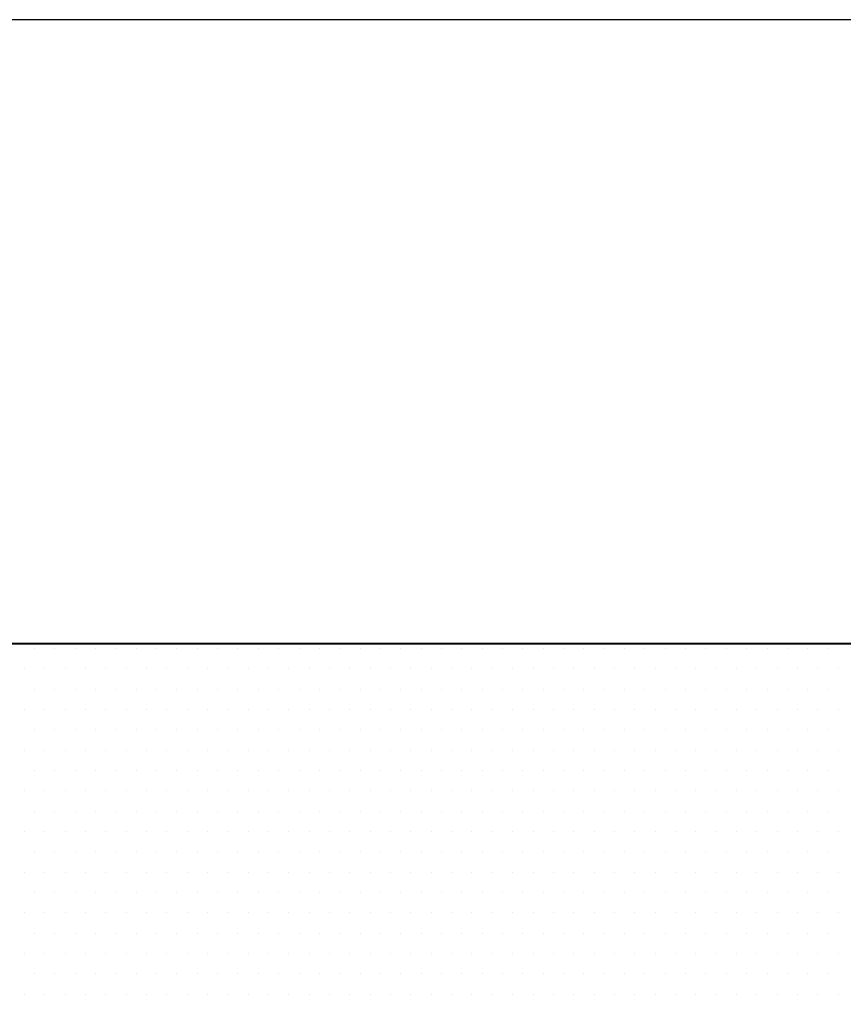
# Model space of a CAD drawing. Extents: x -71 to 52, y -13 to 68.
# Tile 76 of 81: x 38.896 to 39.055, y 53.848 to 54.039. Entities that reach past the tile are written whole.
import ezdxf

# ---------------------------------------------------------------- set-up
doc = ezdxf.new("R2010")
doc.units = 0
doc.header["$LTSCALE"] = 1.21
doc.header["$MEASUREMENT"] = 0
doc.layers.get('0').update_dxf_attribs({"linetype": 'CONTINUOUS'})
for name, color, linetype in [('DIECUT', 161, 'CONTINUOUS'), ('parker', 40, 'CONTINUOUS'), ('YELLOW', 2, 'CONTINUOUS')]:
    doc.layers.add(name, color=color, linetype=linetype)

# ---------------------------------------------------------------- blocks, each defined once
blk = doc.blocks.new('*X5')
at = {"color": 0}
for p, q in [((9.7125, 1.4625), (9.7125, 1.4625)), ((9.72188, 1.4625), (9.72188, 1.4625)), ((9.73125, 1.4625), (9.73125, 1.4625)), ((9.74063, 1.4625), (9.74063, 1.4625)), ((9.75, 1.4625), (9.75, 1.4625)), ((9.75938, 1.4625), (9.75938, 1.4625)), ((9.76875, 1.4625), (9.76875, 1.4625)), ((9.77813, 1.4625), (9.77813, 1.4625)), ((9.7875, 1.4625), (9.7875, 1.4625)), ((9.79688, 1.4625), (9.79688, 1.4625)), ((9.80625, 1.4625), (9.80625, 1.4625)), ((9.81563, 1.4625), (9.81563, 1.4625)), ((9.825, 1.4625), (9.825, 1.4625)), ((9.83438, 1.4625), (9.83438, 1.4625)), ((9.84375, 1.4625), (9.84375, 1.4625)), ((9.85313, 1.4625), (9.85313, 1.4625)), ((9.8625, 1.4625), (9.8625, 1.4625)), ((9.87188, 1.4625), (9.87188, 1.4625)), ((9.88125, 1.4625), (9.88125, 1.4625)), ((9.89063, 1.4625), (9.89063, 1.4625)), ((9.9, 1.4625), (9.9, 1.4625)), ((9.90938, 1.4625), (9.90938, 1.4625)), ((9.91875, 1.4625), (9.91875, 1.4625)), ((9.92813, 1.4625), (9.92813, 1.4625)), ((9.9375, 1.4625), (9.9375, 1.4625)), ((9.94688, 1.4625), (9.94688, 1.4625)), ((9.95625, 1.4625), (9.95625, 1.4625)), ((9.96563, 1.4625), (9.96563, 1.4625)), ((9.975, 1.4625), (9.975, 1.4625)), ((9.98438, 1.4625), (9.98438, 1.4625)), ((9.99375, 1.4625), (9.99375, 1.4625)), ((10.00313, 1.4625), (10.00313, 1.4625)), ((10.0125, 1.4625), (10.0125, 1.4625)), ((10.02188, 1.4625), (10.02188, 1.4625)), ((10.03125, 1.4625), (10.03125, 1.4625)), ((10.04063, 1.4625), (10.04063, 1.4625)), ((10.05, 1.4625), (10.05, 1.4625)), ((10.05938, 1.4625), (10.05938, 1.4625)), ((10.06875, 1.4625), (10.06875, 1.4625)), ((10.07813, 1.4625), (10.07813, 1.4625)), ((9.70781, 1.45312), (9.70781, 1.45312)), ((9.71719, 1.45312), (9.71719, 1.45312)), ((9.72656, 1.45312), (9.72656, 1.45312)), ((9.73594, 1.45312), (9.73594, 1.45312)), ((9.74531, 1.45312), (9.74531, 1.45312)), ((9.75469, 1.45312), (9.75469, 1.45312)), ((9.76406, 1.45312), (9.76406, 1.45312)), ((9.77344, 1.45312), (9.77344, 1.45312)), ((9.78281, 1.45312), (9.78281, 1.45312)), ((9.79219, 1.45312), (9.79219, 1.45312)), ((9.80156, 1.45312), (9.80156, 1.45312)), ((9.81094, 1.45312), (9.81094, 1.45312)), ((9.82031, 1.45312), (9.82031, 1.45312)), ((9.82969, 1.45312), (9.82969, 1.45312)), ((9.83906, 1.45312), (9.83906, 1.45312)), ((9.84844, 1.45312), (9.84844, 1.45312)), ((9.85781, 1.45312), (9.85781, 1.45312)), ((9.86719, 1.45312), (9.86719, 1.45312)), ((9.87656, 1.45312), (9.87656, 1.45312)), ((9.88594, 1.45312), (9.88594, 1.45312)), ((9.89531, 1.45312), (9.89531, 1.45312)), ((9.90469, 1.45312), (9.90469, 1.45312)), ((9.91406, 1.45312), (9.91406, 1.45312)), ((9.92344, 1.45312), (9.92344, 1.45312)), ((9.93281, 1.45312), (9.93281, 1.45312)), ((9.94219, 1.45312), (9.94219, 1.45312)), ((9.95156, 1.45312), (9.95156, 1.45312)), ((9.96094, 1.45312), (9.96094, 1.45312)), ((9.97031, 1.45312), (9.97031, 1.45312)), ((9.97969, 1.45312), (9.97969, 1.45312)), ((9.98906, 1.45312), (9.98906, 1.45312)), ((9.99844, 1.45312), (9.99844, 1.45312)), ((10.00781, 1.45312), (10.00781, 1.45312)), ((10.01719, 1.45312), (10.01719, 1.45312)), ((10.02656, 1.45312), (10.02656, 1.45312)), ((10.03594, 1.45312), (10.03594, 1.45312)), ((10.04531, 1.45312), (10.04531, 1.45312)), ((10.05469, 1.45312), (10.05469, 1.45312)), ((10.06406, 1.45312), (10.06406, 1.45312)), ((10.07344, 1.45312), (10.07344, 1.45312)), ((10.08281, 1.45312), (10.08281, 1.45312)), ((9.7125, 1.44375), (9.7125, 1.44375)), ((9.72188, 1.44375), (9.72188, 1.44375)), ((9.73125, 1.44375), (9.73125, 1.44375)), ((9.74063, 1.44375), (9.74063, 1.44375)), ((9.75, 1.44375), (9.75, 1.44375)), ((9.75938, 1.44375), (9.75938, 1.44375)), ((9.76875, 1.44375), (9.76875, 1.44375)), ((9.77813, 1.44375), (9.77813, 1.44375)), ((9.7875, 1.44375), (9.7875, 1.44375)), ((9.79688, 1.44375), (9.79688, 1.44375)), ((9.80625, 1.44375), (9.80625, 1.44375)), ((9.81563, 1.44375), (9.81563, 1.44375)), ((9.825, 1.44375), (9.825, 1.44375)), ((9.83438, 1.44375), (9.83438, 1.44375)), ((9.84375, 1.44375), (9.84375, 1.44375)), ((9.85313, 1.44375), (9.85313, 1.44375)), ((9.8625, 1.44375), (9.8625, 1.44375)), ((9.87188, 1.44375), (9.87188, 1.44375)), ((9.88125, 1.44375), (9.88125, 1.44375)), ((9.89063, 1.44375), (9.89063, 1.44375)), ((9.9, 1.44375), (9.9, 1.44375)), ((9.90938, 1.44375), (9.90938, 1.44375)), ((9.91875, 1.44375), (9.91875, 1.44375)), ((9.92813, 1.44375), (9.92813, 1.44375)), ((9.9375, 1.44375), (9.9375, 1.44375)), ((9.94688, 1.44375), (9.94688, 1.44375)), ((9.95625, 1.44375), (9.95625, 1.44375)), ((9.96563, 1.44375), (9.96563, 1.44375)), ((9.975, 1.44375), (9.975, 1.44375)), ((9.98438, 1.44375), (9.98438, 1.44375)), ((9.99375, 1.44375), (9.99375, 1.44375)), ((10.00313, 1.44375), (10.00313, 1.44375)), ((10.0125, 1.44375), (10.0125, 1.44375)), ((10.02188, 1.44375), (10.02188, 1.44375)), ((10.03125, 1.44375), (10.03125, 1.44375)), ((10.04063, 1.44375), (10.04063, 1.44375)), ((10.05, 1.44375), (10.05, 1.44375)), ((10.05938, 1.44375), (10.05938, 1.44375)), ((10.06875, 1.44375), (10.06875, 1.44375)), ((10.07813, 1.44375), (10.07813, 1.44375)), ((9.70781, 1.43437), (9.70781, 1.43437)), ((9.71719, 1.43437), (9.71719, 1.43437)), ((9.72656, 1.43437), (9.72656, 1.43437)), ((9.73594, 1.43437), (9.73594, 1.43437)), ((9.74531, 1.43437), (9.74531, 1.43437)), ((9.75469, 1.43437), (9.75469, 1.43437)), ((9.76406, 1.43437), (9.76406, 1.43437)), ((9.77344, 1.43437), (9.77344, 1.43437)), ((9.78281, 1.43437), (9.78281, 1.43437)), ((9.79219, 1.43437), (9.79219, 1.43437)), ((9.80156, 1.43437), (9.80156, 1.43437)), ((9.81094, 1.43437), (9.81094, 1.43437)), ((9.82031, 1.43437), (9.82031, 1.43437)), ((9.82969, 1.43437), (9.82969, 1.43437)), ((9.83906, 1.43437), (9.83906, 1.43437)), ((9.84844, 1.43437), (9.84844, 1.43437)), ((9.85781, 1.43437), (9.85781, 1.43437)), ((9.86719, 1.43437), (9.86719, 1.43437)), ((9.87656, 1.43437), (9.87656, 1.43437)), ((9.88594, 1.43437), (9.88594, 1.43437)), ((9.89531, 1.43437), (9.89531, 1.43437)), ((9.90469, 1.43437), (9.90469, 1.43437)), ((9.91406, 1.43437), (9.91406, 1.43437)), ((9.92344, 1.43437), (9.92344, 1.43437)), ((9.93281, 1.43437), (9.93281, 1.43437)), ((9.94219, 1.43437), (9.94219, 1.43437)), ((9.95156, 1.43437), (9.95156, 1.43437)), ((9.96094, 1.43437), (9.96094, 1.43437)), ((9.97031, 1.43437), (9.97031, 1.43437)), ((9.97969, 1.43437), (9.97969, 1.43437)), ((9.98906, 1.43437), (9.98906, 1.43437)), ((9.99844, 1.43437), (9.99844, 1.43437)), ((10.00781, 1.43437), (10.00781, 1.43437)), ((10.01719, 1.43437), (10.01719, 1.43437)), ((10.02656, 1.43437), (10.02656, 1.43437)), ((10.03594, 1.43437), (10.03594, 1.43437)), ((10.04531, 1.43437), (10.04531, 1.43437)), ((10.05469, 1.43437), (10.05469, 1.43437)), ((10.06406, 1.43437), (10.06406, 1.43437)), ((10.07344, 1.43437), (10.07344, 1.43437)), ((10.08281, 1.43437), (10.08281, 1.43437)), ((9.7125, 1.425), (9.7125, 1.425)), ((9.72188, 1.425), (9.72188, 1.425)), ((9.73125, 1.425), (9.73125, 1.425)), ((9.74063, 1.425), (9.74063, 1.425)), ((9.75, 1.425), (9.75, 1.425)), ((9.75938, 1.425), (9.75938, 1.425)), ((9.76875, 1.425), (9.76875, 1.425)), ((9.77813, 1.425), (9.77813, 1.425)), ((9.7875, 1.425), (9.7875, 1.425)), ((9.79688, 1.425), (9.79688, 1.425)), ((9.80625, 1.425), (9.80625, 1.425)), ((9.81563, 1.425), (9.81563, 1.425)), ((9.825, 1.425), (9.825, 1.425)), ((9.83438, 1.425), (9.83438, 1.425)), ((9.84375, 1.425), (9.84375, 1.425)), ((9.85313, 1.425), (9.85313, 1.425)), ((9.8625, 1.425), (9.8625, 1.425)), ((9.87188, 1.425), (9.87188, 1.425)), ((9.88125, 1.425), (9.88125, 1.425)), ((9.89063, 1.425), (9.89063, 1.425)), ((9.9, 1.425), (9.9, 1.425)), ((9.90938, 1.425), (9.90938, 1.425)), ((9.91875, 1.425), (9.91875, 1.425)), ((9.92813, 1.425), (9.92813, 1.425)), ((9.9375, 1.425), (9.9375, 1.425)), ((9.94688, 1.425), (9.94688, 1.425)), ((9.95625, 1.425), (9.95625, 1.425)), ((9.96563, 1.425), (9.96563, 1.425)), ((9.975, 1.425), (9.975, 1.425)), ((9.98438, 1.425), (9.98438, 1.425)), ((9.99375, 1.425), (9.99375, 1.425)), ((10.00313, 1.425), (10.00313, 1.425)), ((10.0125, 1.425), (10.0125, 1.425)), ((10.02188, 1.425), (10.02188, 1.425)), ((10.03125, 1.425), (10.03125, 1.425)), ((10.04063, 1.425), (10.04063, 1.425)), ((10.05, 1.425), (10.05, 1.425)), ((10.05938, 1.425), (10.05938, 1.425)), ((10.06875, 1.425), (10.06875, 1.425)), ((10.07813, 1.425), (10.07813, 1.425)), ((9.70781, 1.41562), (9.70781, 1.41562)), ((9.71719, 1.41562), (9.71719, 1.41562)), ((9.72656, 1.41562), (9.72656, 1.41562)), ((9.73594, 1.41562), (9.73594, 1.41562)), ((9.74531, 1.41562), (9.74531, 1.41562)), ((9.75469, 1.41562), (9.75469, 1.41562)), ((9.76406, 1.41562), (9.76406, 1.41562)), ((9.77344, 1.41562), (9.77344, 1.41562)), ((9.78281, 1.41562), (9.78281, 1.41562)), ((9.79219, 1.41562), (9.79219, 1.41562)), ((9.80156, 1.41562), (9.80156, 1.41562)), ((9.81094, 1.41562), (9.81094, 1.41562)), ((9.82031, 1.41562), (9.82031, 1.41562)), ((9.82969, 1.41562), (9.82969, 1.41562)), ((9.83906, 1.41562), (9.83906, 1.41562)), ((9.84844, 1.41562), (9.84844, 1.41562)), ((9.85781, 1.41562), (9.85781, 1.41562)), ((9.86719, 1.41562), (9.86719, 1.41562)), ((9.87656, 1.41562), (9.87656, 1.41562)), ((9.88594, 1.41562), (9.88594, 1.41562)), ((9.89531, 1.41562), (9.89531, 1.41562)), ((9.90469, 1.41562), (9.90469, 1.41562)), ((9.91406, 1.41562), (9.91406, 1.41562)), ((9.92344, 1.41562), (9.92344, 1.41562)), ((9.93281, 1.41562), (9.93281, 1.41562)), ((9.94219, 1.41562), (9.94219, 1.41562)), ((9.95156, 1.41562), (9.95156, 1.41562)), ((9.96094, 1.41562), (9.96094, 1.41562)), ((9.97031, 1.41562), (9.97031, 1.41562)), ((9.97969, 1.41562), (9.97969, 1.41562)), ((9.98906, 1.41562), (9.98906, 1.41562)), ((9.99844, 1.41562), (9.99844, 1.41562)), ((10.00781, 1.41562), (10.00781, 1.41562)), ((10.01719, 1.41562), (10.01719, 1.41562)), ((10.02656, 1.41562), (10.02656, 1.41562)), ((10.03594, 1.41562), (10.03594, 1.41562)), ((10.04531, 1.41562), (10.04531, 1.41562)), ((10.05469, 1.41562), (10.05469, 1.41562)), ((10.06406, 1.41562), (10.06406, 1.41562)), ((10.07344, 1.41562), (10.07344, 1.41562)), ((10.08281, 1.41562), (10.08281, 1.41562)), ((9.7125, 1.40625), (9.7125, 1.40625)), ((9.72188, 1.40625), (9.72188, 1.40625)), ((9.73125, 1.40625), (9.73125, 1.40625)), ((9.74063, 1.40625), (9.74063, 1.40625)), ((9.75, 1.40625), (9.75, 1.40625)), ((9.75938, 1.40625), (9.75938, 1.40625)), ((9.76875, 1.40625), (9.76875, 1.40625)), ((9.77813, 1.40625), (9.77813, 1.40625)), ((9.7875, 1.40625), (9.7875, 1.40625)), ((9.79688, 1.40625), (9.79688, 1.40625)), ((9.80625, 1.40625), (9.80625, 1.40625)), ((9.81563, 1.40625), (9.81563, 1.40625)), ((9.825, 1.40625), (9.825, 1.40625)), ((9.83438, 1.40625), (9.83438, 1.40625)), ((9.84375, 1.40625), (9.84375, 1.40625)), ((9.85313, 1.40625), (9.85313, 1.40625)), ((9.8625, 1.40625), (9.8625, 1.40625)), ((9.87188, 1.40625), (9.87188, 1.40625)), ((9.88125, 1.40625), (9.88125, 1.40625)), ((9.89063, 1.40625), (9.89063, 1.40625)), ((9.9, 1.40625), (9.9, 1.40625)), ((9.90938, 1.40625), (9.90938, 1.40625)), ((9.91875, 1.40625), (9.91875, 1.40625)), ((9.92813, 1.40625), (9.92813, 1.40625)), ((9.9375, 1.40625), (9.9375, 1.40625)), ((9.94688, 1.40625), (9.94688, 1.40625)), ((9.95625, 1.40625), (9.95625, 1.40625)), ((9.96563, 1.40625), (9.96563, 1.40625)), ((9.975, 1.40625), (9.975, 1.40625)), ((9.98438, 1.40625), (9.98438, 1.40625)), ((9.99375, 1.40625), (9.99375, 1.40625)), ((10.00313, 1.40625), (10.00313, 1.40625)), ((10.0125, 1.40625), (10.0125, 1.40625)), ((10.02188, 1.40625), (10.02188, 1.40625)), ((10.03125, 1.40625), (10.03125, 1.40625)), ((10.04063, 1.40625), (10.04063, 1.40625)), ((10.05, 1.40625), (10.05, 1.40625)), ((10.05938, 1.40625), (10.05938, 1.40625)), ((10.06875, 1.40625), (10.06875, 1.40625)), ((10.07813, 1.40625), (10.07813, 1.40625)), ((9.70781, 1.39687), (9.70781, 1.39687)), ((9.71719, 1.39687), (9.71719, 1.39687)), ((9.72656, 1.39687), (9.72656, 1.39687)), ((9.73594, 1.39687), (9.73594, 1.39687)), ((9.74531, 1.39687), (9.74531, 1.39687)), ((9.75469, 1.39687), (9.75469, 1.39687)), ((9.76406, 1.39687), (9.76406, 1.39687)), ((9.77344, 1.39687), (9.77344, 1.39687)), ((9.78281, 1.39687), (9.78281, 1.39687)), ((9.79219, 1.39687), (9.79219, 1.39687)), ((9.80156, 1.39687), (9.80156, 1.39687)), ((9.81094, 1.39687), (9.81094, 1.39687)), ((9.82031, 1.39687), (9.82031, 1.39687)), ((9.82969, 1.39687), (9.82969, 1.39687)), ((9.83906, 1.39687), (9.83906, 1.39687)), ((9.84844, 1.39687), (9.84844, 1.39687)), ((9.85781, 1.39687), (9.85781, 1.39687)), ((9.86719, 1.39687), (9.86719, 1.39687)), ((9.87656, 1.39687), (9.87656, 1.39687)), ((9.88594, 1.39687), (9.88594, 1.39687)), ((9.89531, 1.39687), (9.89531, 1.39687)), ((9.90469, 1.39687), (9.90469, 1.39687)), ((9.91406, 1.39687), (9.91406, 1.39687)), ((9.92344, 1.39687), (9.92344, 1.39687)), ((9.93281, 1.39687), (9.93281, 1.39687)), ((9.94219, 1.39687), (9.94219, 1.39687)), ((9.95156, 1.39687), (9.95156, 1.39687)), ((9.96094, 1.39687), (9.96094, 1.39687)), ((9.97031, 1.39687), (9.97031, 1.39687)), ((9.97969, 1.39687), (9.97969, 1.39687)), ((9.98906, 1.39687), (9.98906, 1.39687)), ((9.99844, 1.39687), (9.99844, 1.39687)), ((10.00781, 1.39687), (10.00781, 1.39687)), ((10.01719, 1.39687), (10.01719, 1.39687)), ((10.02656, 1.39687), (10.02656, 1.39687)), ((10.03594, 1.39687), (10.03594, 1.39687)), ((10.04531, 1.39687), (10.04531, 1.39687)), ((10.05469, 1.39687), (10.05469, 1.39687)), ((10.06406, 1.39687), (10.06406, 1.39687)), ((10.07344, 1.39687), (10.07344, 1.39687)), ((10.08281, 1.39687), (10.08281, 1.39687)), ((9.7125, 1.3875), (9.7125, 1.3875)), ((9.72188, 1.3875), (9.72188, 1.3875)), ((9.73125, 1.3875), (9.73125, 1.3875)), ((9.74063, 1.3875), (9.74063, 1.3875)), ((9.75, 1.3875), (9.75, 1.3875)), ((9.75938, 1.3875), (9.75938, 1.3875)), ((9.76875, 1.3875), (9.76875, 1.3875)), ((9.77813, 1.3875), (9.77813, 1.3875)), ((9.7875, 1.3875), (9.7875, 1.3875)), ((9.79688, 1.3875), (9.79688, 1.3875)), ((9.80625, 1.3875), (9.80625, 1.3875)), ((9.81563, 1.3875), (9.81563, 1.3875)), ((9.825, 1.3875), (9.825, 1.3875)), ((9.83438, 1.3875), (9.83438, 1.3875)), ((9.84375, 1.3875), (9.84375, 1.3875)), ((9.85313, 1.3875), (9.85313, 1.3875)), ((9.8625, 1.3875), (9.8625, 1.3875)), ((9.87188, 1.3875), (9.87188, 1.3875)), ((9.88125, 1.3875), (9.88125, 1.3875)), ((9.89063, 1.3875), (9.89063, 1.3875)), ((9.9, 1.3875), (9.9, 1.3875)), ((9.90938, 1.3875), (9.90938, 1.3875)), ((9.91875, 1.3875), (9.91875, 1.3875)), ((9.92813, 1.3875), (9.92813, 1.3875)), ((9.9375, 1.3875), (9.9375, 1.3875)), ((9.94688, 1.3875), (9.94688, 1.3875)), ((9.95625, 1.3875), (9.95625, 1.3875)), ((9.96563, 1.3875), (9.96563, 1.3875)), ((9.975, 1.3875), (9.975, 1.3875)), ((9.98438, 1.3875), (9.98438, 1.3875)), ((9.99375, 1.3875), (9.99375, 1.3875)), ((10.00313, 1.3875), (10.00313, 1.3875)), ((10.0125, 1.3875), (10.0125, 1.3875)), ((10.02188, 1.3875), (10.02188, 1.3875)), ((10.03125, 1.3875), (10.03125, 1.3875)), ((10.04063, 1.3875), (10.04063, 1.3875)), ((10.05, 1.3875), (10.05, 1.3875)), ((10.05938, 1.3875), (10.05938, 1.3875)), ((10.06875, 1.3875), (10.06875, 1.3875)), ((10.07813, 1.3875), (10.07813, 1.3875)), ((9.70781, 1.37813), (9.70781, 1.37813)), ((9.71719, 1.37813), (9.71719, 1.37813)), ((9.72656, 1.37813), (9.72656, 1.37813)), ((9.73594, 1.37813), (9.73594, 1.37813)), ((9.74531, 1.37813), (9.74531, 1.37813)), ((9.75469, 1.37813), (9.75469, 1.37813)), ((9.76406, 1.37813), (9.76406, 1.37813)), ((9.77344, 1.37813), (9.77344, 1.37813)), ((9.78281, 1.37813), (9.78281, 1.37813)), ((9.79219, 1.37813), (9.79219, 1.37813)), ((9.80156, 1.37813), (9.80156, 1.37813)), ((9.81094, 1.37813), (9.81094, 1.37813)), ((9.82031, 1.37813), (9.82031, 1.37813)), ((9.82969, 1.37813), (9.82969, 1.37813)), ((9.83906, 1.37813), (9.83906, 1.37813)), ((9.84844, 1.37813), (9.84844, 1.37813)), ((9.85781, 1.37813), (9.85781, 1.37813)), ((9.86719, 1.37813), (9.86719, 1.37813)), ((9.87656, 1.37813), (9.87656, 1.37813)), ((9.88594, 1.37813), (9.88594, 1.37813)), ((9.89531, 1.37813), (9.89531, 1.37813)), ((9.90469, 1.37813), (9.90469, 1.37813)), ((9.91406, 1.37813), (9.91406, 1.37813)), ((9.92344, 1.37813), (9.92344, 1.37813)), ((9.93281, 1.37813), (9.93281, 1.37813)), ((9.94219, 1.37813), (9.94219, 1.37813)), ((9.95156, 1.37813), (9.95156, 1.37813)), ((9.96094, 1.37813), (9.96094, 1.37813)), ((9.97031, 1.37813), (9.97031, 1.37813)), ((9.97969, 1.37813), (9.97969, 1.37813)), ((9.98906, 1.37813), (9.98906, 1.37813)), ((9.99844, 1.37813), (9.99844, 1.37813)), ((10.00781, 1.37813), (10.00781, 1.37813)), ((10.01719, 1.37813), (10.01719, 1.37813)), ((10.02656, 1.37813), (10.02656, 1.37813)), ((10.03594, 1.37813), (10.03594, 1.37813)), ((10.04531, 1.37813), (10.04531, 1.37813)), ((10.05469, 1.37813), (10.05469, 1.37813)), ((10.06406, 1.37813), (10.06406, 1.37813)), ((10.07344, 1.37813), (10.07344, 1.37813)), ((10.08281, 1.37813), (10.08281, 1.37813)), ((9.7125, 1.36875), (9.7125, 1.36875)), ((9.72188, 1.36875), (9.72188, 1.36875)), ((9.73125, 1.36875), (9.73125, 1.36875)), ((9.74063, 1.36875), (9.74063, 1.36875)), ((9.75, 1.36875), (9.75, 1.36875)), ((9.75938, 1.36875), (9.75938, 1.36875)), ((9.76875, 1.36875), (9.76875, 1.36875)), ((9.77813, 1.36875), (9.77813, 1.36875)), ((9.7875, 1.36875), (9.7875, 1.36875)), ((9.79688, 1.36875), (9.79688, 1.36875)), ((9.80625, 1.36875), (9.80625, 1.36875)), ((9.81563, 1.36875), (9.81563, 1.36875)), ((9.825, 1.36875), (9.825, 1.36875)), ((9.83438, 1.36875), (9.83438, 1.36875)), ((9.84375, 1.36875), (9.84375, 1.36875)), ((9.85313, 1.36875), (9.85313, 1.36875)), ((9.8625, 1.36875), (9.8625, 1.36875)), ((9.87188, 1.36875), (9.87188, 1.36875)), ((9.88125, 1.36875), (9.88125, 1.36875)), ((9.89063, 1.36875), (9.89063, 1.36875)), ((9.9, 1.36875), (9.9, 1.36875)), ((9.90938, 1.36875), (9.90938, 1.36875)), ((9.91875, 1.36875), (9.91875, 1.36875)), ((9.92813, 1.36875), (9.92813, 1.36875)), ((9.9375, 1.36875), (9.9375, 1.36875)), ((9.94688, 1.36875), (9.94688, 1.36875)), ((9.95625, 1.36875), (9.95625, 1.36875)), ((9.96563, 1.36875), (9.96563, 1.36875)), ((9.975, 1.36875), (9.975, 1.36875)), ((9.98438, 1.36875), (9.98438, 1.36875)), ((9.99375, 1.36875), (9.99375, 1.36875)), ((10.00313, 1.36875), (10.00313, 1.36875)), ((10.0125, 1.36875), (10.0125, 1.36875)), ((10.02188, 1.36875), (10.02188, 1.36875)), ((10.03125, 1.36875), (10.03125, 1.36875)), ((10.04063, 1.36875), (10.04063, 1.36875)), ((10.05, 1.36875), (10.05, 1.36875)), ((10.05938, 1.36875), (10.05938, 1.36875)), ((10.06875, 1.36875), (10.06875, 1.36875)), ((10.07813, 1.36875), (10.07813, 1.36875)), ((9.70781, 1.35938), (9.70781, 1.35938)), ((9.71719, 1.35938), (9.71719, 1.35938)), ((9.72656, 1.35938), (9.72656, 1.35938)), ((9.73594, 1.35938), (9.73594, 1.35938)), ((9.74531, 1.35938), (9.74531, 1.35938)), ((9.75469, 1.35938), (9.75469, 1.35938)), ((9.76406, 1.35938), (9.76406, 1.35938)), ((9.77344, 1.35938), (9.77344, 1.35938)), ((9.78281, 1.35938), (9.78281, 1.35938)), ((9.79219, 1.35938), (9.79219, 1.35938)), ((9.80156, 1.35938), (9.80156, 1.35938)), ((9.81094, 1.35938), (9.81094, 1.35938)), ((9.82031, 1.35938), (9.82031, 1.35938)), ((9.82969, 1.35938), (9.82969, 1.35938)), ((9.83906, 1.35938), (9.83906, 1.35938)), ((9.84844, 1.35938), (9.84844, 1.35938)), ((9.85781, 1.35938), (9.85781, 1.35938)), ((9.86719, 1.35938), (9.86719, 1.35938)), ((9.87656, 1.35938), (9.87656, 1.35938)), ((9.88594, 1.35938), (9.88594, 1.35938)), ((9.89531, 1.35938), (9.89531, 1.35938)), ((9.90469, 1.35938), (9.90469, 1.35938)), ((9.91406, 1.35938), (9.91406, 1.35938)), ((9.92344, 1.35938), (9.92344, 1.35938)), ((9.93281, 1.35938), (9.93281, 1.35938)), ((9.94219, 1.35938), (9.94219, 1.35938)), ((9.95156, 1.35938), (9.95156, 1.35938)), ((9.96094, 1.35938), (9.96094, 1.35938)), ((9.97031, 1.35938), (9.97031, 1.35938)), ((9.97969, 1.35938), (9.97969, 1.35938)), ((9.98906, 1.35938), (9.98906, 1.35938)), ((9.99844, 1.35938), (9.99844, 1.35938)), ((10.00781, 1.35938), (10.00781, 1.35938)), ((10.01719, 1.35938), (10.01719, 1.35938)), ((10.02656, 1.35938), (10.02656, 1.35938)), ((10.03594, 1.35938), (10.03594, 1.35938)), ((10.04531, 1.35938), (10.04531, 1.35938)), ((10.05469, 1.35938), (10.05469, 1.35938)), ((10.06406, 1.35938), (10.06406, 1.35938)), ((10.07344, 1.35938), (10.07344, 1.35938)), ((10.08281, 1.35938), (10.08281, 1.35938)), ((9.7125, 1.35), (9.7125, 1.35)), ((9.72188, 1.35), (9.72188, 1.35)), ((9.73125, 1.35), (9.73125, 1.35)), ((9.74063, 1.35), (9.74063, 1.35)), ((9.75, 1.35), (9.75, 1.35)), ((9.75938, 1.35), (9.75938, 1.35)), ((9.76875, 1.35), (9.76875, 1.35)), ((9.77813, 1.35), (9.77813, 1.35)), ((9.7875, 1.35), (9.7875, 1.35)), ((9.79688, 1.35), (9.79688, 1.35)), ((9.80625, 1.35), (9.80625, 1.35)), ((9.81563, 1.35), (9.81563, 1.35)), ((9.825, 1.35), (9.825, 1.35)), ((9.83438, 1.35), (9.83438, 1.35)), ((9.84375, 1.35), (9.84375, 1.35)), ((9.85313, 1.35), (9.85313, 1.35)), ((9.8625, 1.35), (9.8625, 1.35)), ((9.87188, 1.35), (9.87188, 1.35)), ((9.88125, 1.35), (9.88125, 1.35)), ((9.89063, 1.35), (9.89063, 1.35)), ((9.9, 1.35), (9.9, 1.35)), ((9.90938, 1.35), (9.90938, 1.35)), ((9.91875, 1.35), (9.91875, 1.35)), ((9.92813, 1.35), (9.92813, 1.35)), ((9.9375, 1.35), (9.9375, 1.35)), ((9.94688, 1.35), (9.94688, 1.35)), ((9.95625, 1.35), (9.95625, 1.35)), ((9.96563, 1.35), (9.96563, 1.35)), ((9.975, 1.35), (9.975, 1.35)), ((9.98438, 1.35), (9.98438, 1.35)), ((9.99375, 1.35), (9.99375, 1.35)), ((10.00313, 1.35), (10.00313, 1.35)), ((10.0125, 1.35), (10.0125, 1.35)), ((10.02188, 1.35), (10.02188, 1.35)), ((10.03125, 1.35), (10.03125, 1.35)), ((10.04063, 1.35), (10.04063, 1.35)), ((10.05, 1.35), (10.05, 1.35)), ((10.05938, 1.35), (10.05938, 1.35)), ((10.06875, 1.35), (10.06875, 1.35)), ((10.07813, 1.35), (10.07813, 1.35)), ((9.70781, 1.34062), (9.70781, 1.34062)), ((9.71719, 1.34062), (9.71719, 1.34062)), ((9.72656, 1.34062), (9.72656, 1.34062)), ((9.73594, 1.34062), (9.73594, 1.34062)), ((9.74531, 1.34062), (9.74531, 1.34062)), ((9.75469, 1.34062), (9.75469, 1.34062)), ((9.76406, 1.34062), (9.76406, 1.34062)), ((9.77344, 1.34062), (9.77344, 1.34062)), ((9.78281, 1.34062), (9.78281, 1.34062)), ((9.79219, 1.34062), (9.79219, 1.34062)), ((9.80156, 1.34062), (9.80156, 1.34062)), ((9.81094, 1.34062), (9.81094, 1.34062)), ((9.82031, 1.34062), (9.82031, 1.34062)), ((9.82969, 1.34062), (9.82969, 1.34062)), ((9.83906, 1.34062), (9.83906, 1.34062)), ((9.84844, 1.34062), (9.84844, 1.34062)), ((9.85781, 1.34062), (9.85781, 1.34062)), ((9.86719, 1.34062), (9.86719, 1.34062)), ((9.87656, 1.34062), (9.87656, 1.34062)), ((9.88594, 1.34062), (9.88594, 1.34062)), ((9.89531, 1.34062), (9.89531, 1.34062)), ((9.90469, 1.34062), (9.90469, 1.34062)), ((9.91406, 1.34062), (9.91406, 1.34062)), ((9.92344, 1.34062), (9.92344, 1.34062)), ((9.93281, 1.34062), (9.93281, 1.34062)), ((9.94219, 1.34062), (9.94219, 1.34062)), ((9.95156, 1.34062), (9.95156, 1.34062)), ((9.96094, 1.34062), (9.96094, 1.34062)), ((9.97031, 1.34062), (9.97031, 1.34062)), ((9.97969, 1.34062), (9.97969, 1.34062)), ((9.98906, 1.34062), (9.98906, 1.34062)), ((9.99844, 1.34062), (9.99844, 1.34062)), ((10.00781, 1.34062), (10.00781, 1.34062)), ((10.01719, 1.34062), (10.01719, 1.34062)), ((10.02656, 1.34062), (10.02656, 1.34062)), ((10.03594, 1.34062), (10.03594, 1.34062)), ((10.04531, 1.34062), (10.04531, 1.34062)), ((10.05469, 1.34062), (10.05469, 1.34062)), ((10.06406, 1.34062), (10.06406, 1.34062)), ((10.07344, 1.34062), (10.07344, 1.34062)), ((10.08281, 1.34062), (10.08281, 1.34062)), ((9.7125, 1.33125), (9.7125, 1.33125)), ((9.72188, 1.33125), (9.72188, 1.33125)), ((9.73125, 1.33125), (9.73125, 1.33125)), ((9.74063, 1.33125), (9.74063, 1.33125)), ((9.75, 1.33125), (9.75, 1.33125)), ((9.75938, 1.33125), (9.75938, 1.33125)), ((9.76875, 1.33125), (9.76875, 1.33125)), ((9.77813, 1.33125), (9.77813, 1.33125)), ((9.7875, 1.33125), (9.7875, 1.33125)), ((9.79688, 1.33125), (9.79688, 1.33125)), ((9.80625, 1.33125), (9.80625, 1.33125)), ((9.81563, 1.33125), (9.81563, 1.33125)), ((9.825, 1.33125), (9.825, 1.33125)), ((9.83438, 1.33125), (9.83438, 1.33125)), ((9.84375, 1.33125), (9.84375, 1.33125)), ((9.85313, 1.33125), (9.85313, 1.33125)), ((9.8625, 1.33125), (9.8625, 1.33125)), ((9.87188, 1.33125), (9.87188, 1.33125)), ((9.88125, 1.33125), (9.88125, 1.33125)), ((9.89063, 1.33125), (9.89063, 1.33125)), ((9.9, 1.33125), (9.9, 1.33125)), ((9.90938, 1.33125), (9.90938, 1.33125)), ((9.91875, 1.33125), (9.91875, 1.33125)), ((9.92813, 1.33125), (9.92813, 1.33125)), ((9.9375, 1.33125), (9.9375, 1.33125)), ((9.94688, 1.33125), (9.94688, 1.33125)), ((9.95625, 1.33125), (9.95625, 1.33125)), ((9.96563, 1.33125), (9.96563, 1.33125)), ((9.975, 1.33125), (9.975, 1.33125)), ((9.98438, 1.33125), (9.98438, 1.33125)), ((9.99375, 1.33125), (9.99375, 1.33125)), ((10.00313, 1.33125), (10.00313, 1.33125)), ((10.0125, 1.33125), (10.0125, 1.33125)), ((10.02188, 1.33125), (10.02188, 1.33125)), ((10.03125, 1.33125), (10.03125, 1.33125)), ((10.04063, 1.33125), (10.04063, 1.33125)), ((10.05, 1.33125), (10.05, 1.33125)), ((10.05938, 1.33125), (10.05938, 1.33125)), ((10.06875, 1.33125), (10.06875, 1.33125)), ((10.07813, 1.33125), (10.07813, 1.33125)), ((9.70781, 1.32187), (9.70781, 1.32187)), ((9.71719, 1.32187), (9.71719, 1.32187)), ((9.72656, 1.32187), (9.72656, 1.32187)), ((9.73594, 1.32187), (9.73594, 1.32187)), ((9.74531, 1.32187), (9.74531, 1.32187)), ((9.75469, 1.32187), (9.75469, 1.32187)), ((9.76406, 1.32187), (9.76406, 1.32187)), ((9.77344, 1.32187), (9.77344, 1.32187)), ((9.78281, 1.32187), (9.78281, 1.32187)), ((9.79219, 1.32187), (9.79219, 1.32187)), ((9.80156, 1.32187), (9.80156, 1.32187)), ((9.81094, 1.32187), (9.81094, 1.32187)), ((9.82031, 1.32187), (9.82031, 1.32187)), ((9.82969, 1.32187), (9.82969, 1.32187)), ((9.83906, 1.32187), (9.83906, 1.32187)), ((9.84844, 1.32187), (9.84844, 1.32187)), ((9.85781, 1.32187), (9.85781, 1.32187)), ((9.86719, 1.32187), (9.86719, 1.32187)), ((9.87656, 1.32187), (9.87656, 1.32187)), ((9.88594, 1.32187), (9.88594, 1.32187)), ((9.89531, 1.32187), (9.89531, 1.32187)), ((9.90469, 1.32187), (9.90469, 1.32187)), ((9.91406, 1.32187), (9.91406, 1.32187)), ((9.92344, 1.32187), (9.92344, 1.32187)), ((9.93281, 1.32187), (9.93281, 1.32187)), ((9.94219, 1.32187), (9.94219, 1.32187)), ((9.95156, 1.32187), (9.95156, 1.32187)), ((9.96094, 1.32187), (9.96094, 1.32187)), ((9.97031, 1.32187), (9.97031, 1.32187)), ((9.97969, 1.32187), (9.97969, 1.32187)), ((9.98906, 1.32187), (9.98906, 1.32187)), ((9.99844, 1.32187), (9.99844, 1.32187)), ((10.00781, 1.32187), (10.00781, 1.32187)), ((10.01719, 1.32187), (10.01719, 1.32187)), ((10.02656, 1.32187), (10.02656, 1.32187)), ((10.03594, 1.32187), (10.03594, 1.32187)), ((10.04531, 1.32187), (10.04531, 1.32187)), ((10.05469, 1.32187), (10.05469, 1.32187)), ((10.06406, 1.32187), (10.06406, 1.32187)), ((10.07344, 1.32187), (10.07344, 1.32187)), ((10.08281, 1.32187), (10.08281, 1.32187)), ((9.7125, 1.3125), (9.7125, 1.3125)), ((9.72188, 1.3125), (9.72188, 1.3125)), ((9.73125, 1.3125), (9.73125, 1.3125)), ((9.74063, 1.3125), (9.74063, 1.3125)), ((9.75, 1.3125), (9.75, 1.3125)), ((9.75938, 1.3125), (9.75938, 1.3125)), ((9.76875, 1.3125), (9.76875, 1.3125)), ((9.77813, 1.3125), (9.77813, 1.3125)), ((9.7875, 1.3125), (9.7875, 1.3125)), ((9.79688, 1.3125), (9.79688, 1.3125)), ((9.80625, 1.3125), (9.80625, 1.3125)), ((9.81563, 1.3125), (9.81563, 1.3125)), ((9.825, 1.3125), (9.825, 1.3125)), ((9.83438, 1.3125), (9.83438, 1.3125)), ((9.84375, 1.3125), (9.84375, 1.3125)), ((9.85313, 1.3125), (9.85313, 1.3125)), ((9.8625, 1.3125), (9.8625, 1.3125)), ((9.87188, 1.3125), (9.87188, 1.3125)), ((9.88125, 1.3125), (9.88125, 1.3125)), ((9.89063, 1.3125), (9.89063, 1.3125)), ((9.9, 1.3125), (9.9, 1.3125)), ((9.90938, 1.3125), (9.90938, 1.3125)), ((9.91875, 1.3125), (9.91875, 1.3125)), ((9.92813, 1.3125), (9.92813, 1.3125)), ((9.9375, 1.3125), (9.9375, 1.3125)), ((9.94688, 1.3125), (9.94688, 1.3125)), ((9.95625, 1.3125), (9.95625, 1.3125)), ((9.96563, 1.3125), (9.96563, 1.3125)), ((9.975, 1.3125), (9.975, 1.3125)), ((9.98438, 1.3125), (9.98438, 1.3125)), ((9.99375, 1.3125), (9.99375, 1.3125)), ((10.00313, 1.3125), (10.00313, 1.3125)), ((10.0125, 1.3125), (10.0125, 1.3125)), ((10.02188, 1.3125), (10.02188, 1.3125)), ((10.03125, 1.3125), (10.03125, 1.3125)), ((10.04063, 1.3125), (10.04063, 1.3125)), ((10.05, 1.3125), (10.05, 1.3125)), ((10.05938, 1.3125), (10.05938, 1.3125)), ((10.06875, 1.3125), (10.06875, 1.3125)), ((10.07813, 1.3125), (10.07813, 1.3125)), ((9.70781, 1.30312), (9.70781, 1.30312)), ((9.71719, 1.30312), (9.71719, 1.30312)), ((9.72656, 1.30312), (9.72656, 1.30312)), ((9.73594, 1.30312), (9.73594, 1.30312)), ((9.74531, 1.30312), (9.74531, 1.30312)), ((9.75469, 1.30312), (9.75469, 1.30312)), ((9.76406, 1.30312), (9.76406, 1.30312)), ((9.77344, 1.30312), (9.77344, 1.30312)), ((9.78281, 1.30312), (9.78281, 1.30312)), ((9.79219, 1.30312), (9.79219, 1.30312)), ((9.80156, 1.30312), (9.80156, 1.30312)), ((9.81094, 1.30312), (9.81094, 1.30312)), ((9.82031, 1.30312), (9.82031, 1.30312)), ((9.82969, 1.30312), (9.82969, 1.30312)), ((9.83906, 1.30312), (9.83906, 1.30312)), ((9.84844, 1.30312), (9.84844, 1.30312)), ((9.85781, 1.30312), (9.85781, 1.30312)), ((9.86719, 1.30312), (9.86719, 1.30312)), ((9.87656, 1.30312), (9.87656, 1.30312)), ((9.88594, 1.30312), (9.88594, 1.30312)), ((9.89531, 1.30312), (9.89531, 1.30312)), ((9.90469, 1.30312), (9.90469, 1.30312)), ((9.91406, 1.30312), (9.91406, 1.30312)), ((9.92344, 1.30312), (9.92344, 1.30312)), ((9.93281, 1.30312), (9.93281, 1.30312)), ((9.94219, 1.30312), (9.94219, 1.30312)), ((9.95156, 1.30312), (9.95156, 1.30312)), ((9.96094, 1.30312), (9.96094, 1.30312)), ((9.97031, 1.30312), (9.97031, 1.30312)), ((9.97969, 1.30312), (9.97969, 1.30312)), ((9.98906, 1.30312), (9.98906, 1.30312)), ((9.99844, 1.30312), (9.99844, 1.30312)), ((10.00781, 1.30312), (10.00781, 1.30312)), ((10.01719, 1.30312), (10.01719, 1.30312)), ((10.02656, 1.30312), (10.02656, 1.30312)), ((10.03594, 1.30312), (10.03594, 1.30312)), ((10.04531, 1.30312), (10.04531, 1.30312)), ((10.05469, 1.30312), (10.05469, 1.30312)), ((10.06406, 1.30312), (10.06406, 1.30312)), ((10.07344, 1.30312), (10.07344, 1.30312)), ((10.08281, 1.30312), (10.08281, 1.30312))]:
    blk.add_line(p, q, dxfattribs=at)

msp = doc.modelspace()

# ---------------------------------------------------------------- linework, layer by layer
at = {"layer": 'DIECUT', "flags": 128}
msp.add_lwpolyline([(39.71204, 54.03936), (38.55066, 54.03936, 0.414214), (38.50066, 53.98936), (38.50066, 53.31897, 0.414214), (38.55066, 53.26897), (39.71204, 53.26897, 0.414214), (39.76204, 53.31897), (39.76204, 53.98936, 0.414214)], format="xyb", close=True, dxfattribs=at)
msp.add_lwpolyline([(39.71204, 54.03936), (38.55066, 54.03936, 0.414214), (38.50066, 53.98936), (38.50066, 53.31897, 0.414214), (38.55066, 53.26897), (39.71204, 53.26897, 0.414214), (39.76204, 53.31897), (39.76204, 53.98936, 0.414214)], format="xyb", close=True, dxfattribs=at)
at = {"layer": 'parker'}
msp.add_lwpolyline([(38.5749, 53.91825), (39.20422, 53.91825), (39.20422, 53.67691), (38.5749, 53.67691), (38.5749, 53.77454), (38.75926, 53.77454), (38.75926, 53.80261), (38.5749, 53.80261), (38.5749, 53.91825), (38.5749, 53.91825)], dxfattribs=at)
at = {"layer": 'YELLOW'}
msp.add_lwpolyline([(38.57455, 53.91838), (39.20422, 53.91838), (39.20422, 53.67691), (38.57455, 53.67691), (38.57455, 53.77459), (38.75901, 53.77459), (38.75901, 53.80268), (38.57455, 53.80268), (38.57455, 53.91838), (38.57455, 53.91838)], dxfattribs=at)

# ---------------------------------------------------------------- block references
at = {"layer": 'parker', "xscale": 0.420940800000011, "yscale": 0.4209407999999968, "zscale": 0.4209408}
msp.add_blockref('*X5', (34.81015, 53.30176), dxfattribs=at)

doc.saveas('drawing.dxf')
